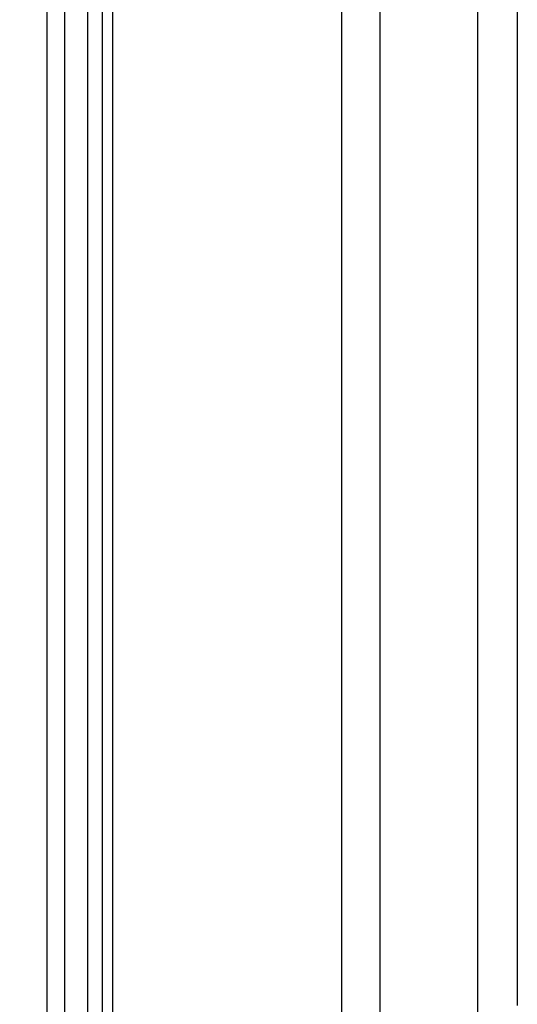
# Model space of a CAD drawing. Header units: inches. Extents: x 0 to 166, y 0 to 117.
# Tile 9 of 80: x 19.57 to 21.1, y 64.1 to 67.13. Entities that reach past the tile are written whole.
import ezdxf

# ---------------------------------------------------------------- set-up
doc = ezdxf.new("R2010")
doc.units = ezdxf.units.IN
doc.header["$LTSCALE"] = 9.105315
doc.header["$MEASUREMENT"] = 0
doc.layers.get('0').update_dxf_attribs({"linetype": 'CONTINUOUS'})
doc.styles.get("Standard").update_dxf_attribs({"font": 'txt', "width": 0.8})
doc.dimstyles.new('DIMSTYLE_1', dxfattribs={"dimtxt": 0.78125, "dimasz": 0.7, "dimexe": 0.18, "dimexo": 0.0625, "dimgap": 0.09, "dimtad": 1, "dimdec": 0, "dimzin": 4, "dimdsep": 46, "dimtxsty": 'STANDARD', "dimblk": '_FILLED', "dimblk1": '_FILLED', "dimblk2": '_FILLED', "dimcen": 0.09, "dimadec": 0, "dimazin": 0, "dimtfac": 1, "dimtdec": 0, "dimtofl": 0, "dimtmove": 0, "dimatfit": 3, "dimldrblk": '_FILLED', "dimfxl": 1, "dimtolj": 1, "dimtzin": 4, "dimarcsym": 0})

# ---------------------------------------------------------------- blocks, each defined once
blk = doc.blocks.new('_FILLED')
at = {"color": 0, "linetype": 'BYBLOCK'}
blk.add_solid([(0, 0), (-1, 0.1429), (-1, -0.1429)], dxfattribs=at)
blk = doc.blocks.new('*D6')
at = {"color": 7, "linetype": 'CONTINUOUS'}
for p, q in [((19.8274, 71.9332), (16.5168, 71.9332)), ((16.8918, 71.9332), (16.8918, 56.8261)), ((16.8918, 41.719), (16.8918, 56.8261)), ((19.5886, 41.719), (16.5168, 41.719))]:
    blk.add_line(p, q, dxfattribs=at)
at = {"color": 7, "linetype": 'CONTINUOUS', "xscale": 0.7, "yscale": 0.7, "zscale": 0.7}
for p, rotation in [((16.8918, 71.9332), 90), ((16.8918, 41.719), 270)]:
    blk.add_blockref('_FILLED', p, dxfattribs=dict(at, rotation=rotation))
at = {"color": 7, "linetype": 'CONTINUOUS', "insert": (15.9153, 57.5487), "char_height": 0.78125, "width": 1.875, "attachment_point": 2, "rotation": 90, "line_spacing_factor": 0.9}
blk.add_mtext('767', dxfattribs=at)

msp = doc.modelspace()

# ---------------------------------------------------------------- linework, layer by layer
at = {"color": 7, "linetype": 'CONTINUOUS'}
for p, q in [((19.6533, 52.5661), (19.6533, 71.6603)), ((19.7075, 52.7027), (19.7075, 71.6407)), ((19.7779, 71.6407), (19.7779, 52.7027)), ((20.6778, 71.5135), (20.6778, 43.0729)), ((20.5605, 43.1088), (20.5605, 71.3955)), ((20.9793, 43.0601), (20.9795, 71.3954)), ((19.8238, 63.1959), (19.8238, 70.4784)), ((19.8551, 70.4784), (19.8551, 63.1959)), ((21.1015, 69.1698), (21.1015, 64.099))]:
    msp.add_line(p, q, dxfattribs=at)

# ---------------------------------------------------------------- dimensions: what is measured, and where the dimension line sits
dim = msp.add_linear_dim(base=(16.8918, 41.719), p1=(19.8274, 71.9332), p2=(19.5886, 41.719), angle=270, dimstyle='DIMSTYLE_1', dxfattribs=at)
dim.commit()
dim.dimension.update_dxf_attribs({"geometry": '*D6', "text_midpoint": (16.726, 56.7105), "dimtype": 160})

doc.saveas('drawing.dxf')
